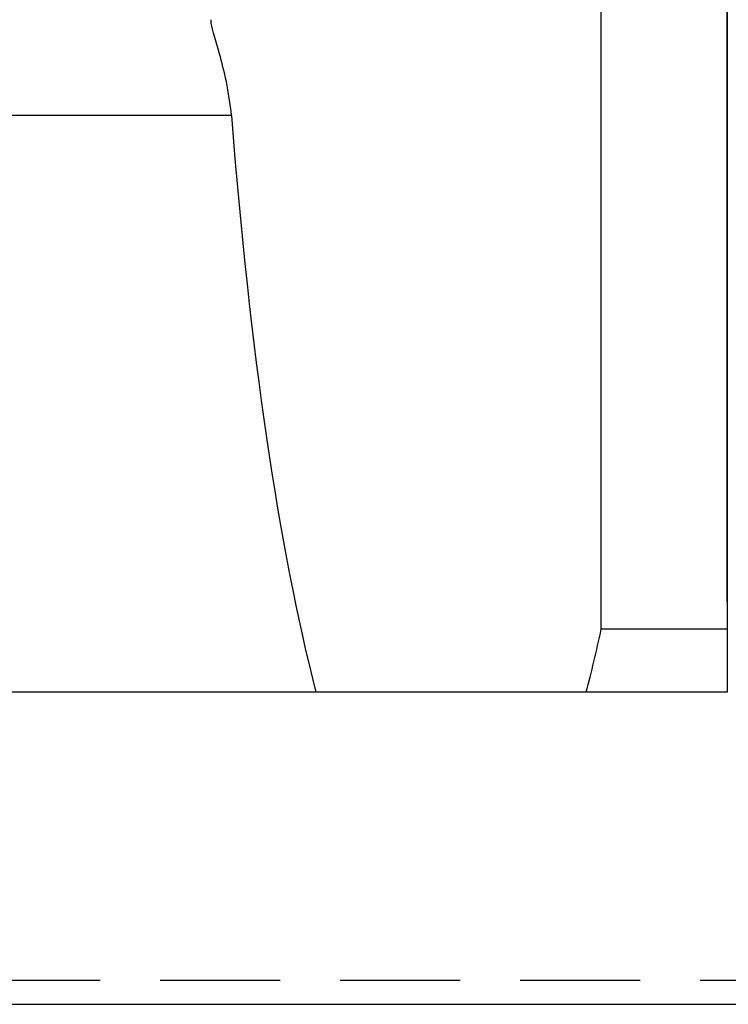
# Model space of a CAD drawing. Header units: millimetres. Extents: x 709 to 1297, y 174 to 394.
# Tile 49 of 52: x 1159 to 1188, y 202 to 243. Entities that reach past the tile are written whole.
import ezdxf

# ---------------------------------------------------------------- set-up
doc = ezdxf.new("R2010")
doc.units = ezdxf.units.MM
doc.header["$LTSCALE"] = 10
doc.linetypes.add('DASHED', pattern=[0.75, 0.5, -0.25])
doc.layers.add('2', color=7, linetype='Continuous')
doc.layers.add('OUT', color=3, linetype='Continuous')

msp = doc.modelspace()

# ---------------------------------------------------------------- linework, layer by layer
at = {"layer": '2', "color": 0, "linetype": 'Continuous'}
for p, q in [((1182.886, 217.465), (1182.886, 254.843)), ((1188.128, 254.843), (1188.128, 217.465)), ((1166.628, 242.767), (1166.628, 242.843)), ((1167.476, 238.854), (1090.781, 238.854)), ((1188.128, 217.465), (1182.886, 217.465)), ((1188.128, 217.465), (1188.128, 214.843)), ((1170.995, 214.843), (1087.262, 214.843)), ((1182.262, 214.843), (1170.995, 214.843)), ((1188.128, 214.843), (1182.262, 214.843)), ((965.128, 201.843), (1297.334, 201.843))]:
    msp.add_line(p, q, dxfattribs=at)
for start_param, end_param in [(1.985443, 2.543188), (3.739997, 3.817723)]:
    msp.add_ellipse((1176.628, 261.701), major_axis=(0, 56.713), ratio=0.176327, start_param=start_param, end_param=end_param, dxfattribs=at)
msp.add_open_spline([(1167.476, 238.854), (1167.387, 239.832), (1167.169, 240.739), (1166.786, 242.113), (1166.628, 242.591), (1166.628, 242.767)], degree=3, knots=[0, 0, 0, 0, 0.5, 0.5, 1, 1, 1, 1], dxfattribs=at)
at = {"layer": '2', "color": 0, "linetype": 'DASHED'}
msp.add_open_spline([(1022.001, 202.844), (1297.334, 202.844)], degree=1, dxfattribs=at)
at = {"layer": 'OUT', "color": 0}
for q in [(1188.128, 266.539), (1188.128, 214.843)]:
    msp.add_line((1188.128, 218.597), q, dxfattribs=at)

doc.saveas('drawing.dxf')
